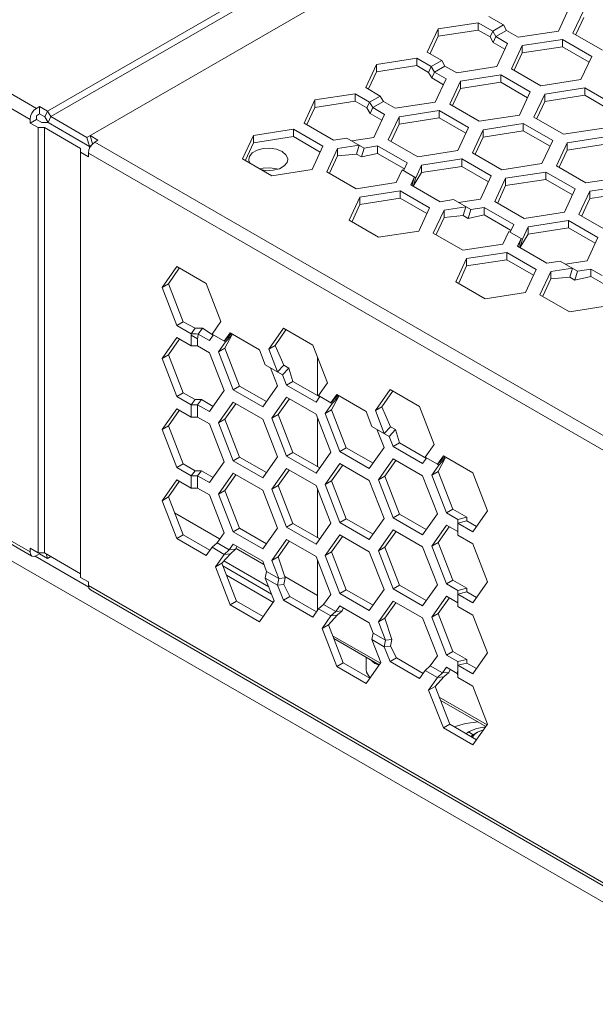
# Model space of a CAD drawing. Header units: inches. Extents: x -123 to 4816, y -2998 to 548.
# Tile 87 of 148: x 1504 to 1542, y -2615 to -2550. Entities that reach past the tile are written whole.
import ezdxf

# ---------------------------------------------------------------- set-up
doc = ezdxf.new("R2010")
doc.units = ezdxf.units.IN
doc.header["$MEASUREMENT"] = 0
doc.layers.get('0').update_dxf_attribs({"lineweight": 0})

msp = doc.modelspace()

# ---------------------------------------------------------------- linework, layer by layer
at = {"color": 3, "linetype": 'Continuous'}
for p, q in [((1505.69, -2555.851), (1571.946, -2517.599)), ((1505.902, -2556.219), (1572.158, -2517.966)), ((1508.307, -2557.607), (1574.774, -2519.232)), ((1473.48, -2537.5), (1504.947, -2555.667)), ((1473.056, -2538.235), (1504.523, -2556.402)), ((1554.472, -2615.368), (1431.081, -2544.13)), ((1536.052, -2550.11), (1535.083, -2549.551)), ((1539.72, -2550.513), (1540.437, -2548.968)), ((1541.403, -2549.117), (1540.686, -2550.663)), ((1531.699, -2550.373), (1534.376, -2549.959)), ((1534.376, -2549.959), (1535.344, -2550.518)), ((1534.376, -2549.959), (1534.376, -2550.449)), ((1536.052, -2550.11), (1535.344, -2550.518)), ((1536.264, -2550.477), (1536.052, -2550.11)), ((1541.403, -2549.607), (1540.873, -2550.749)), ((1530.982, -2551.919), (1531.699, -2550.373)), ((1531.169, -2552.006), (1531.699, -2550.863)), ((1531.699, -2550.373), (1531.699, -2550.863)), ((1531.699, -2550.863), (1534.376, -2550.449)), ((1534.376, -2550.449), (1535.169, -2550.907)), ((1535.344, -2550.518), (1535.169, -2550.907)), ((1535.557, -2550.886), (1535.344, -2550.518)), ((1535.557, -2550.886), (1535.381, -2551.274)), ((1535.557, -2550.886), (1536.264, -2550.477)), ((1536.336, -2551.336), (1535.557, -2550.886)), ((1537.043, -2550.927), (1536.264, -2550.477)), ((1537.043, -2550.927), (1539.72, -2550.513)), ((1540.686, -2550.663), (1542.645, -2551.794)), ((1535.381, -2551.274), (1535.169, -2550.907)), ((1536.156, -2551.722), (1535.381, -2551.274)), ((1535.618, -2552.881), (1536.336, -2551.336)), ((1537.302, -2551.485), (1536.584, -2553.03)), ((1539.978, -2551.071), (1537.302, -2551.485)), ((1537.302, -2551.485), (1537.302, -2551.975)), ((1539.978, -2551.071), (1541.938, -2552.202)), ((1539.978, -2551.071), (1539.978, -2551.561)), ((1531.95, -2552.478), (1530.982, -2551.919)), ((1537.302, -2551.975), (1536.771, -2553.117)), ((1539.978, -2551.561), (1537.302, -2551.975)), ((1539.978, -2551.561), (1541.759, -2552.589)), ((1541.938, -2552.202), (1541.221, -2553.748)), ((1526.881, -2554.287), (1527.598, -2552.741)), ((1527.598, -2552.741), (1530.275, -2552.327)), ((1527.598, -2552.741), (1527.598, -2553.231)), ((1527.598, -2553.231), (1530.275, -2552.817)), ((1530.275, -2552.327), (1531.243, -2552.886)), ((1530.275, -2552.327), (1530.275, -2552.817)), ((1530.275, -2552.817), (1531.067, -2553.275)), ((1531.95, -2552.478), (1531.243, -2552.886)), ((1531.455, -2553.254), (1532.162, -2552.845)), ((1532.162, -2552.845), (1531.95, -2552.478)), ((1532.942, -2553.295), (1532.162, -2552.845)), ((1527.068, -2554.373), (1527.598, -2553.231)), ((1531.243, -2552.886), (1531.067, -2553.275)), ((1531.28, -2553.642), (1531.067, -2553.275)), ((1531.455, -2553.254), (1531.243, -2552.886)), ((1531.455, -2553.254), (1531.28, -2553.642)), ((1532.234, -2553.703), (1531.455, -2553.254)), ((1532.942, -2553.295), (1535.618, -2552.881)), ((1535.877, -2553.439), (1533.2, -2553.853)), ((1535.877, -2553.439), (1537.837, -2554.57)), ((1535.877, -2553.439), (1535.877, -2553.929)), ((1536.584, -2553.03), (1538.544, -2554.162)), ((1532.055, -2554.09), (1531.28, -2553.642)), ((1532.234, -2553.703), (1531.517, -2555.249)), ((1533.2, -2553.853), (1532.483, -2555.398)), ((1533.2, -2553.853), (1533.2, -2554.343)), ((1535.877, -2553.929), (1533.2, -2554.343)), ((1535.877, -2553.929), (1537.658, -2554.956)), ((1538.544, -2554.162), (1541.221, -2553.748)), ((1523.497, -2555.109), (1526.174, -2554.695)), ((1526.174, -2554.695), (1527.142, -2555.254)), ((1526.174, -2554.695), (1526.174, -2555.185)), ((1527.849, -2554.846), (1526.881, -2554.287)), ((1533.2, -2554.343), (1532.67, -2555.485)), ((1537.12, -2556.115), (1537.837, -2554.57)), ((1538.803, -2554.719), (1538.086, -2556.265)), ((1541.48, -2554.305), (1538.803, -2554.719)), ((1538.803, -2554.719), (1538.803, -2555.209)), ((1541.48, -2554.795), (1538.803, -2555.209)), ((1543.439, -2555.437), (1541.48, -2554.305)), ((1541.48, -2554.305), (1541.48, -2554.795)), ((1543.26, -2555.823), (1541.48, -2554.795)), ((1522.78, -2556.654), (1523.497, -2555.109)), ((1523.497, -2555.109), (1523.497, -2555.599)), ((1523.497, -2555.599), (1526.174, -2555.185)), ((1526.174, -2555.185), (1526.966, -2555.642)), ((1527.142, -2555.254), (1526.966, -2555.642)), ((1527.849, -2554.846), (1527.142, -2555.254)), ((1527.354, -2555.621), (1527.142, -2555.254)), ((1527.354, -2555.621), (1528.061, -2555.213)), ((1528.061, -2555.213), (1527.849, -2554.846)), ((1528.84, -2555.663), (1528.061, -2555.213)), ((1528.84, -2555.663), (1531.517, -2555.249)), ((1532.483, -2555.398), (1534.443, -2556.53)), ((1538.803, -2555.209), (1538.273, -2556.352)), ((1504.947, -2555.667), (1505.159, -2555.544)), ((1504.947, -2556.157), (1505.159, -2556.034)), ((1505.159, -2555.544), (1505.159, -2556.034)), ((1505.69, -2555.851), (1505.159, -2555.544)), ((1505.515, -2556.24), (1505.159, -2556.034)), ((1505.69, -2555.851), (1505.515, -2556.24)), ((1505.69, -2555.851), (1505.902, -2556.219)), ((1522.967, -2556.741), (1523.497, -2555.599)), ((1527.178, -2556.01), (1526.966, -2555.642)), ((1527.354, -2555.621), (1527.178, -2556.01)), ((1527.954, -2556.458), (1527.178, -2556.01)), ((1528.133, -2556.071), (1527.354, -2555.621)), ((1527.416, -2557.617), (1528.133, -2556.071)), ((1531.776, -2555.806), (1529.099, -2556.221)), ((1531.776, -2555.806), (1533.736, -2556.938)), ((1531.776, -2555.806), (1531.776, -2556.296)), ((1537.12, -2556.115), (1534.443, -2556.53)), ((1504.523, -2556.402), (1504.523, -2556.647)), ((1504.947, -2556.402), (1504.523, -2556.647)), ((1504.523, -2556.647), (1505.054, -2556.953)), ((1504.947, -2556.157), (1504.947, -2556.402)), ((1504.947, -2556.402), (1505.302, -2556.607)), ((1505.302, -2556.607), (1505.727, -2556.607)), ((1505.515, -2556.24), (1505.727, -2556.607)), ((1505.902, -2556.219), (1505.727, -2556.607)), ((1508.482, -2558.198), (1505.727, -2556.607)), ((1508.307, -2557.607), (1505.902, -2556.219)), ((1524.739, -2557.786), (1522.78, -2556.654)), ((1529.099, -2556.221), (1528.382, -2557.766)), ((1529.099, -2556.71), (1528.569, -2557.853)), ((1529.099, -2556.221), (1529.099, -2556.71)), ((1531.776, -2556.296), (1529.099, -2556.71)), ((1531.776, -2556.296), (1533.556, -2557.324)), ((1537.378, -2556.673), (1534.702, -2557.087)), ((1539.338, -2557.804), (1537.378, -2556.673)), ((1537.378, -2556.673), (1537.378, -2557.163)), ((1540.045, -2557.396), (1538.086, -2556.265)), ((1505.054, -2556.953), (1505.054, -2585.286)), ((1505.054, -2556.953), (1505.478, -2556.953)), ((1505.478, -2585.286), (1505.478, -2556.953)), ((1507.882, -2558.341), (1505.478, -2556.953)), ((1519.396, -2557.477), (1522.072, -2557.063)), ((1522.072, -2557.063), (1524.032, -2558.194)), ((1522.072, -2557.063), (1522.072, -2557.553)), ((1533.018, -2558.483), (1533.736, -2556.938)), ((1534.702, -2557.087), (1533.984, -2558.633)), ((1534.702, -2557.087), (1534.702, -2557.577)), ((1537.378, -2557.163), (1534.702, -2557.577)), ((1539.159, -2558.191), (1537.378, -2557.163)), ((1540.045, -2557.396), (1542.722, -2556.982)), ((1508.307, -2557.607), (1508.482, -2558.198)), ((1509.048, -2557.79), (1508.519, -2557.484)), ((1508.519, -2557.484), (1508.683, -2558.036)), ((1508.836, -2557.912), (1509.048, -2557.79)), ((1508.836, -2557.912), (1543.158, -2577.728)), ((1518.678, -2559.022), (1519.396, -2557.477)), ((1518.865, -2559.109), (1519.396, -2557.967)), ((1519.396, -2557.477), (1519.396, -2557.967)), ((1519.396, -2557.967), (1522.072, -2557.553)), ((1522.072, -2557.553), (1523.853, -2558.58)), ((1525.631, -2557.648), (1524.739, -2557.786)), ((1525.631, -2557.648), (1526.783, -2558.312)), ((1527.416, -2557.617), (1525.966, -2557.841)), ((1528.382, -2557.766), (1530.342, -2558.897)), ((1534.702, -2557.577), (1534.171, -2558.72)), ((1539.338, -2557.804), (1538.621, -2559.35)), ((1540.304, -2557.954), (1539.587, -2559.499)), ((1542.981, -2557.54), (1540.304, -2557.954)), ((1540.304, -2557.954), (1540.304, -2558.444)), ((1542.981, -2558.03), (1540.304, -2558.444)), ((1507.882, -2558.341), (1507.882, -2586.919)), ((1507.882, -2558.586), (1508.412, -2558.892)), ((1508.412, -2558.647), (1508.412, -2558.892)), ((1508.412, -2558.647), (1542.734, -2578.462)), ((1508.482, -2558.198), (1508.616, -2558.121)), ((1508.482, -2558.198), (1508.482, -2558.352)), ((1524.032, -2558.194), (1523.315, -2559.739)), ((1524.281, -2559.889), (1524.998, -2558.343)), ((1524.998, -2558.343), (1526.448, -2558.119)), ((1524.998, -2558.343), (1524.998, -2558.833)), ((1524.998, -2558.833), (1526.272, -2558.711)), ((1526.448, -2558.119), (1526.272, -2558.711)), ((1526.272, -2558.711), (1526.607, -2558.904)), ((1526.783, -2558.312), (1526.607, -2558.904)), ((1527.675, -2558.664), (1526.607, -2558.904)), ((1527.675, -2558.174), (1526.783, -2558.312)), ((1527.675, -2558.174), (1529.634, -2559.306)), ((1527.675, -2558.174), (1527.675, -2558.664)), ((1527.675, -2558.664), (1529.422, -2559.673)), ((1530.342, -2558.897), (1533.018, -2558.483)), ((1535.944, -2559.764), (1533.984, -2558.633)), ((1540.304, -2558.444), (1539.774, -2559.586)), ((1520.638, -2560.154), (1518.678, -2559.022)), ((1524.468, -2559.976), (1524.998, -2558.833)), ((1529.634, -2559.306), (1529.395, -2559.821)), ((1533.277, -2559.041), (1530.6, -2559.455)), ((1535.237, -2560.172), (1533.277, -2559.041)), ((1533.277, -2559.041), (1533.277, -2559.531)), ((1535.944, -2559.764), (1538.621, -2559.35)), ((1523.315, -2559.739), (1520.638, -2560.154)), ((1521, -2559.723), (1520.938, -2559.698)), ((1526.24, -2561.02), (1524.281, -2559.889)), ((1529.306, -2559.769), (1528.917, -2560.606)), ((1529.306, -2559.769), (1530.212, -2560.292)), ((1530.6, -2559.945), (1530.052, -2560.857)), ((1530.6, -2559.455), (1530.212, -2560.292)), ((1530.6, -2559.455), (1530.6, -2559.945)), ((1533.277, -2559.531), (1530.6, -2559.945)), ((1535.058, -2560.559), (1533.277, -2559.531)), ((1538.88, -2559.908), (1536.203, -2560.322)), ((1538.88, -2559.908), (1540.839, -2561.039)), ((1538.88, -2559.908), (1538.88, -2560.398)), ((1539.587, -2559.499), (1541.546, -2560.631)), ((1528.917, -2560.606), (1526.24, -2561.02)), ((1529.883, -2560.756), (1530.122, -2560.24)), ((1529.968, -2560.778), (1530.018, -2560.59)), ((1530.122, -2560.24), (1530.018, -2560.59)), ((1530.212, -2560.292), (1530.046, -2560.85)), ((1534.52, -2561.718), (1535.237, -2560.172)), ((1536.203, -2560.322), (1535.486, -2561.867)), ((1536.203, -2560.322), (1536.203, -2560.812)), ((1538.88, -2560.398), (1536.203, -2560.812)), ((1538.88, -2560.398), (1540.66, -2561.425)), ((1544.223, -2560.217), (1541.546, -2560.631)), ((1526.499, -2561.578), (1529.176, -2561.164)), ((1529.176, -2561.164), (1531.136, -2562.295)), ((1529.176, -2561.164), (1529.176, -2561.654)), ((1531.843, -2561.887), (1529.883, -2560.756)), ((1536.203, -2560.812), (1535.673, -2561.954)), ((1540.122, -2562.584), (1540.839, -2561.039)), ((1541.805, -2561.188), (1541.088, -2562.734)), ((1544.482, -2560.774), (1541.805, -2561.188)), ((1541.805, -2561.188), (1541.805, -2561.678)), ((1544.482, -2561.264), (1541.805, -2561.678)), ((1525.782, -2563.123), (1526.499, -2561.578)), ((1526.499, -2561.578), (1526.499, -2562.068)), ((1526.499, -2562.068), (1529.176, -2561.654)), ((1529.176, -2561.654), (1530.956, -2562.682)), ((1532.735, -2561.749), (1531.843, -2561.887)), ((1532.735, -2561.749), (1533.886, -2562.413)), ((1534.52, -2561.718), (1533.07, -2561.942)), ((1535.486, -2561.867), (1537.445, -2562.999)), ((1541.805, -2561.678), (1541.275, -2562.821)), ((1525.969, -2563.21), (1526.499, -2562.068)), ((1531.136, -2562.295), (1530.418, -2563.841)), ((1531.384, -2563.99), (1532.102, -2562.445)), ((1532.102, -2562.445), (1533.552, -2562.22)), ((1532.102, -2562.445), (1532.102, -2562.935)), ((1533.552, -2562.22), (1533.376, -2562.812)), ((1533.886, -2562.413), (1533.71, -2563.005)), ((1534.778, -2562.275), (1533.886, -2562.413)), ((1534.778, -2562.275), (1536.738, -2563.407)), ((1534.778, -2562.275), (1534.778, -2562.765)), ((1537.445, -2562.999), (1540.122, -2562.584)), ((1527.742, -2564.255), (1525.782, -2563.123)), ((1531.571, -2564.077), (1532.102, -2562.935)), ((1532.102, -2562.935), (1533.376, -2562.812)), ((1533.376, -2562.812), (1533.71, -2563.005)), ((1534.778, -2562.765), (1533.71, -2563.005)), ((1534.778, -2562.765), (1536.526, -2563.774)), ((1540.381, -2563.142), (1537.704, -2563.556)), ((1542.34, -2564.273), (1540.381, -2563.142)), ((1540.381, -2563.142), (1540.381, -2563.632)), ((1543.048, -2563.865), (1541.088, -2562.734)), ((1530.418, -2563.841), (1527.742, -2564.255)), ((1533.344, -2565.121), (1531.384, -2563.99)), ((1536.409, -2563.87), (1536.021, -2564.707)), ((1537.226, -2564.342), (1536.409, -2563.87)), ((1536.738, -2563.407), (1536.499, -2563.922)), ((1537.704, -2563.556), (1537.315, -2564.393)), ((1537.704, -2563.556), (1537.704, -2564.046)), ((1540.381, -2563.632), (1537.704, -2564.046)), ((1542.161, -2564.66), (1540.381, -2563.632)), ((1536.987, -2564.857), (1537.226, -2564.342)), ((1537.226, -2564.342), (1537.122, -2564.691)), ((1537.315, -2564.393), (1537.15, -2564.951)), ((1537.704, -2564.046), (1537.156, -2564.958)), ((1537.226, -2564.342), (1537.315, -2564.393)), ((1541.623, -2565.819), (1542.34, -2564.273)), ((1536.021, -2564.707), (1533.344, -2565.121)), ((1533.603, -2565.679), (1536.28, -2565.265)), ((1536.28, -2565.265), (1538.239, -2566.396)), ((1536.28, -2565.265), (1536.28, -2565.755)), ((1538.946, -2565.988), (1536.987, -2564.857)), ((1537.071, -2564.879), (1537.122, -2564.691)), ((1532.886, -2567.225), (1533.603, -2565.679)), ((1533.603, -2565.679), (1533.603, -2566.169)), ((1533.603, -2566.169), (1536.28, -2565.755)), ((1536.28, -2565.755), (1538.06, -2566.783)), ((1539.839, -2565.85), (1538.946, -2565.988)), ((1539.839, -2565.85), (1540.99, -2566.515)), ((1541.623, -2565.819), (1540.173, -2566.043)), ((1513.315, -2567.602), (1514.295, -2566.208)), ((1513.739, -2567.357), (1514.463, -2566.326)), ((1514.295, -2566.208), (1516.254, -2567.339)), ((1533.073, -2567.311), (1533.603, -2566.169)), ((1538.239, -2566.396), (1537.522, -2567.942)), ((1538.488, -2568.091), (1539.205, -2566.546)), ((1539.205, -2566.546), (1540.655, -2566.321)), ((1539.205, -2566.546), (1539.205, -2567.036)), ((1540.655, -2566.321), (1540.479, -2566.913)), ((1540.99, -2566.515), (1540.814, -2567.106)), ((1541.882, -2566.377), (1540.99, -2566.515)), ((1541.882, -2566.377), (1542.628, -2566.807)), ((1541.882, -2566.377), (1541.882, -2566.866)), ((1473.058, -2567.059), (1504.525, -2585.225)), ((1534.845, -2568.356), (1532.886, -2567.225)), ((1538.675, -2568.178), (1539.205, -2567.036)), ((1539.205, -2567.036), (1540.479, -2566.913)), ((1540.479, -2566.913), (1540.814, -2567.106)), ((1541.882, -2566.866), (1540.814, -2567.106)), ((1541.882, -2566.866), (1542.803, -2567.398)), ((1504.649, -2585.5), (1473.182, -2567.333)), ((1513.315, -2567.602), (1513.739, -2567.357)), ((1514.295, -2570.127), (1513.315, -2567.602)), ((1514.719, -2569.882), (1513.739, -2567.357)), ((1516.254, -2567.339), (1517.234, -2569.864)), ((1537.522, -2567.942), (1534.845, -2568.356)), ((1540.447, -2569.223), (1538.488, -2568.091)), ((1543.124, -2568.808), (1540.447, -2569.223)), ((1514.295, -2570.127), (1514.719, -2569.882)), ((1515.529, -2570.319), (1514.719, -2569.882)), ((1517.234, -2569.864), (1516.642, -2570.706)), ((1515.265, -2570.687), (1514.295, -2570.127)), ((1515.265, -2570.687), (1515.529, -2570.319)), ((1515.731, -2570.711), (1516.02, -2570.325)), ((1516.718, -2570.779), (1516.02, -2570.325)), ((1520.418, -2571.703), (1521.398, -2570.309)), ((1520.843, -2571.458), (1521.567, -2570.427)), ((1521.398, -2570.309), (1523.358, -2571.44)), ((1513.315, -2572.337), (1514.295, -2570.943)), ((1513.739, -2572.092), (1514.463, -2571.062)), ((1514.295, -2570.943), (1515.263, -2571.502)), ((1515.263, -2570.776), (1515.687, -2571.021)), ((1515.263, -2571.502), (1515.263, -2570.776)), ((1515.687, -2571.502), (1515.687, -2571.021)), ((1516.466, -2571.136), (1515.731, -2570.711)), ((1516.466, -2571.136), (1516.722, -2570.772)), ((1516.642, -2570.706), (1517.548, -2571.23)), ((1517.459, -2571.178), (1517.846, -2570.626)), ((1517.459, -2571.178), (1517.756, -2570.864)), ((1517.503, -2571.653), (1517.972, -2570.782)), ((1517.548, -2571.23), (1517.972, -2570.782)), ((1517.756, -2570.864), (1517.794, -2570.825)), ((1517.794, -2570.825), (1517.94, -2570.68)), ((1517.846, -2570.626), (1519.806, -2571.757)), ((1517.887, -2570.733), (1517.972, -2570.782)), ((1515.263, -2571.502), (1515.687, -2571.502)), ((1516.466, -2571.952), (1515.687, -2571.502)), ((1517.079, -2571.897), (1517.548, -2571.23)), ((1517.079, -2571.897), (1517.503, -2571.653)), ((1517.503, -2571.653), (1518.483, -2574.178)), ((1519.806, -2571.757), (1520.194, -2572.757)), ((1520.418, -2571.703), (1520.843, -2571.458)), ((1521.01, -2573.228), (1520.418, -2571.703)), ((1521.435, -2572.78), (1520.843, -2571.458)), ((1523.358, -2571.44), (1524.338, -2573.965)), ((1513.315, -2572.337), (1513.739, -2572.092)), ((1514.295, -2574.863), (1513.315, -2572.337)), ((1514.719, -2574.618), (1513.739, -2572.092)), ((1517.446, -2574.477), (1516.466, -2571.952)), ((1517.079, -2571.897), (1518.059, -2574.423)), ((1523.678, -2574.808), (1523.678, -2572.264)), ((1520.194, -2572.757), (1521.345, -2573.422)), ((1520.528, -2572.95), (1520.998, -2574.16)), ((1521.01, -2573.228), (1521.435, -2572.78)), ((1521.345, -2573.422), (1521.769, -2572.974)), ((1521.435, -2572.78), (1521.769, -2572.974)), ((1521.769, -2572.974), (1522.035, -2573.861)), ((1521.345, -2573.422), (1521.61, -2574.105)), ((1516.466, -2575.871), (1517.446, -2574.477)), ((1518.059, -2574.423), (1518.483, -2574.178)), ((1518.059, -2574.423), (1520.018, -2575.554)), ((1518.483, -2574.178), (1520.263, -2575.206)), ((1520.018, -2575.554), (1520.998, -2574.16)), ((1521.61, -2574.105), (1522.035, -2573.861)), ((1523.57, -2575.237), (1521.61, -2574.105)), ((1523.818, -2574.89), (1522.035, -2573.861)), ((1524.338, -2573.965), (1523.746, -2574.808)), ((1527.522, -2575.804), (1528.502, -2574.41)), ((1528.502, -2574.41), (1530.461, -2575.541)), ((1514.295, -2574.863), (1514.719, -2574.618)), ((1515.263, -2575.421), (1514.295, -2574.863)), ((1515.511, -2575.075), (1514.719, -2574.618)), ((1515.263, -2575.421), (1515.511, -2575.075)), ((1515.511, -2575.075), (1515.935, -2575.075)), ((1515.687, -2575.421), (1515.935, -2575.075)), ((1516.711, -2575.523), (1515.935, -2575.075)), ((1521.61, -2574.922), (1520.63, -2576.316)), ((1521.779, -2575.041), (1521.055, -2576.071)), ((1523.57, -2576.053), (1521.61, -2574.922)), ((1523.825, -2574.873), (1523.57, -2575.237)), ((1523.746, -2574.808), (1524.562, -2575.279)), ((1524.562, -2575.279), (1524.95, -2574.727)), ((1524.562, -2575.279), (1524.86, -2574.965)), ((1525.076, -2574.883), (1524.607, -2575.754)), ((1524.652, -2575.331), (1525.076, -2574.883)), ((1524.86, -2574.965), (1524.897, -2574.926)), ((1524.897, -2574.926), (1525.044, -2574.781)), ((1524.95, -2574.727), (1526.91, -2575.859)), ((1524.991, -2574.834), (1525.076, -2574.883)), ((1527.946, -2575.559), (1528.67, -2574.528)), ((1513.315, -2577.073), (1514.295, -2575.679)), ((1513.739, -2576.828), (1514.463, -2575.798)), ((1514.295, -2575.679), (1515.263, -2576.238)), ((1515.263, -2575.421), (1515.687, -2575.421)), ((1515.263, -2576.238), (1515.263, -2575.421)), ((1516.466, -2575.871), (1515.687, -2575.421)), ((1515.687, -2576.238), (1515.687, -2575.421)), ((1518.059, -2575.239), (1517.079, -2576.633)), ((1518.227, -2575.358), (1517.503, -2576.388)), ((1518.059, -2575.239), (1520.018, -2576.371)), ((1524.652, -2575.331), (1524.182, -2575.999)), ((1524.182, -2575.999), (1524.607, -2575.754)), ((1524.562, -2575.279), (1524.652, -2575.331)), ((1524.607, -2575.754), (1525.586, -2578.279)), ((1527.522, -2575.804), (1527.946, -2575.559)), ((1528.114, -2577.329), (1527.522, -2575.804)), ((1528.538, -2576.882), (1527.946, -2575.559)), ((1530.461, -2575.541), (1531.441, -2578.066)), ((1515.263, -2576.238), (1515.687, -2576.238)), ((1516.466, -2576.688), (1515.687, -2576.238)), ((1517.079, -2576.633), (1517.503, -2576.388)), ((1517.503, -2576.388), (1518.483, -2578.914)), ((1520.998, -2578.896), (1520.018, -2576.371)), ((1520.63, -2576.316), (1521.055, -2576.071)), ((1520.63, -2576.316), (1521.61, -2578.841)), ((1521.055, -2576.071), (1522.035, -2578.596)), ((1524.55, -2578.579), (1523.57, -2576.053)), ((1523.678, -2579.545), (1523.678, -2576.331)), ((1524.182, -2575.999), (1525.162, -2578.524)), ((1526.91, -2575.859), (1527.297, -2576.858)), ((1513.315, -2577.073), (1513.739, -2576.828)), ((1514.295, -2579.598), (1513.315, -2577.073)), ((1514.719, -2579.353), (1513.739, -2576.828)), ((1516.466, -2576.688), (1517.446, -2579.213)), ((1517.079, -2576.633), (1518.059, -2579.158)), ((1527.297, -2576.858), (1528.448, -2577.523)), ((1528.101, -2578.261), (1527.632, -2577.051)), ((1528.114, -2577.329), (1528.538, -2576.882)), ((1528.448, -2577.523), (1528.873, -2577.075)), ((1528.538, -2576.882), (1528.873, -2577.075)), ((1529.138, -2577.962), (1528.873, -2577.075)), ((1528.714, -2578.207), (1528.448, -2577.523)), ((1525.162, -2578.524), (1525.586, -2578.279)), ((1525.586, -2578.279), (1527.367, -2579.307)), ((1527.122, -2579.655), (1528.101, -2578.261)), ((1528.714, -2578.207), (1529.138, -2577.962)), ((1530.673, -2579.338), (1528.714, -2578.207)), ((1530.921, -2578.991), (1529.138, -2577.962)), ((1531.441, -2578.066), (1530.849, -2578.909)), ((1518.059, -2579.158), (1518.483, -2578.914)), ((1518.483, -2578.914), (1520.263, -2579.941)), ((1520.998, -2578.896), (1520.018, -2580.29)), ((1521.61, -2578.841), (1522.035, -2578.596)), ((1523.57, -2579.973), (1521.61, -2578.841)), ((1523.815, -2579.624), (1522.035, -2578.596)), ((1523.57, -2579.973), (1524.55, -2578.579)), ((1525.162, -2578.524), (1527.122, -2579.655)), ((1528.714, -2579.023), (1527.734, -2580.417)), ((1530.673, -2580.154), (1528.714, -2579.023)), ((1530.929, -2578.974), (1530.673, -2579.338)), ((1530.849, -2578.909), (1531.666, -2579.38)), ((1531.666, -2579.38), (1532.053, -2578.828)), ((1531.666, -2579.38), (1531.963, -2579.066)), ((1532.18, -2578.984), (1531.71, -2579.855)), ((1531.755, -2579.432), (1532.18, -2578.984)), ((1531.963, -2579.066), (1532.001, -2579.027)), ((1532.001, -2579.027), (1532.148, -2578.883)), ((1532.053, -2578.828), (1534.013, -2579.96)), ((1532.094, -2578.935), (1532.18, -2578.984)), ((1514.295, -2579.598), (1514.719, -2579.353)), ((1515.263, -2580.157), (1514.295, -2579.598)), ((1515.511, -2579.811), (1514.719, -2579.353)), ((1516.466, -2580.607), (1517.446, -2579.213)), ((1518.059, -2579.158), (1520.018, -2580.29)), ((1521.61, -2579.658), (1520.63, -2581.052)), ((1523.57, -2580.789), (1521.61, -2579.658)), ((1525.162, -2579.34), (1524.182, -2580.734)), ((1525.331, -2579.459), (1524.607, -2580.489)), ((1525.162, -2579.34), (1527.122, -2580.472)), ((1528.883, -2579.142), (1528.158, -2580.172)), ((1531.755, -2579.432), (1531.286, -2580.1)), ((1531.666, -2579.38), (1531.755, -2579.432)), ((1515.263, -2580.157), (1515.511, -2579.811)), ((1515.263, -2580.157), (1515.687, -2580.157)), ((1515.263, -2580.974), (1515.263, -2580.157)), ((1515.511, -2579.811), (1515.935, -2579.811)), ((1515.687, -2580.157), (1515.935, -2579.811)), ((1516.466, -2580.607), (1515.687, -2580.157)), ((1515.687, -2580.974), (1515.687, -2580.157)), ((1516.711, -2580.259), (1515.935, -2579.811)), ((1518.059, -2579.975), (1517.079, -2581.369)), ((1518.227, -2580.094), (1517.503, -2581.124)), ((1518.059, -2579.975), (1520.018, -2581.106)), ((1521.779, -2579.776), (1521.055, -2580.807)), ((1527.734, -2580.417), (1528.158, -2580.172)), ((1528.158, -2580.172), (1529.138, -2582.697)), ((1531.653, -2582.68), (1530.673, -2580.154)), ((1531.286, -2580.1), (1531.71, -2579.855)), ((1531.286, -2580.1), (1532.266, -2582.625)), ((1531.71, -2579.855), (1532.69, -2582.38)), ((1534.013, -2579.96), (1534.993, -2582.485)), ((1513.315, -2581.809), (1514.295, -2580.415)), ((1513.739, -2581.564), (1514.463, -2580.533)), ((1514.295, -2580.415), (1515.263, -2580.974)), ((1515.263, -2580.974), (1515.687, -2580.974)), ((1516.466, -2581.424), (1515.687, -2580.974)), ((1520.63, -2581.052), (1521.055, -2580.807)), ((1520.63, -2581.052), (1521.61, -2583.577)), ((1521.055, -2580.807), (1522.035, -2583.332)), ((1523.57, -2580.789), (1524.55, -2583.314)), ((1523.678, -2584.281), (1523.678, -2581.067)), ((1524.182, -2580.734), (1524.607, -2580.489)), ((1524.182, -2580.734), (1525.162, -2583.26)), ((1524.607, -2580.489), (1525.586, -2583.015)), ((1528.101, -2582.997), (1527.122, -2580.472)), ((1527.734, -2580.417), (1528.714, -2582.942)), ((1513.315, -2581.809), (1513.739, -2581.564)), ((1514.719, -2584.089), (1513.739, -2581.564)), ((1517.446, -2583.949), (1516.466, -2581.424)), ((1517.079, -2581.369), (1517.503, -2581.124)), ((1517.079, -2581.369), (1518.059, -2583.894)), ((1517.503, -2581.124), (1518.483, -2583.649)), ((1520.998, -2583.632), (1520.018, -2581.106)), ((1514.295, -2584.334), (1513.315, -2581.809)), ((1532.266, -2582.625), (1532.69, -2582.38)), ((1532.69, -2582.38), (1533.611, -2582.912)), ((1517.136, -2584.341), (1514.147, -2582.616)), ((1525.162, -2583.26), (1525.586, -2583.015)), ((1525.586, -2583.015), (1527.367, -2584.042)), ((1528.101, -2582.997), (1527.122, -2584.391)), ((1528.714, -2582.942), (1529.138, -2582.697)), ((1530.673, -2584.074), (1528.714, -2582.942)), ((1530.918, -2583.725), (1529.138, -2582.697)), ((1530.673, -2584.074), (1531.653, -2582.68)), ((1532.266, -2582.625), (1533.011, -2583.055)), ((1533.011, -2583.055), (1533.611, -2582.912)), ((1533.611, -2582.912), (1533.611, -2583.157)), ((1534.993, -2582.485), (1534.013, -2583.879)), ((1518.059, -2583.894), (1518.483, -2583.649)), ((1518.483, -2583.649), (1520.263, -2584.677)), ((1520.018, -2585.026), (1520.998, -2583.632)), ((1521.61, -2583.577), (1522.035, -2583.332)), ((1523.57, -2584.708), (1521.61, -2583.577)), ((1523.815, -2584.36), (1522.035, -2583.332)), ((1523.57, -2584.708), (1524.55, -2583.314)), ((1525.162, -2583.26), (1527.122, -2584.391)), ((1532.266, -2583.442), (1531.286, -2584.835)), ((1532.434, -2583.56), (1531.71, -2584.591)), ((1532.266, -2583.442), (1533.011, -2583.872)), ((1533.011, -2584.117), (1533.011, -2583.055)), ((1533.011, -2583.3), (1533.611, -2583.157)), ((1534.013, -2583.879), (1533.011, -2583.3)), ((1534.258, -2583.53), (1533.611, -2583.157)), ((1514.295, -2584.334), (1514.719, -2584.089)), ((1516.254, -2585.465), (1514.295, -2584.334)), ((1516.499, -2585.117), (1514.719, -2584.089)), ((1517.446, -2583.949), (1516.977, -2584.617)), ((1518.059, -2583.894), (1520.018, -2585.026)), ((1525.162, -2584.076), (1524.182, -2585.47)), ((1525.331, -2584.195), (1524.607, -2585.225)), ((1525.162, -2584.076), (1527.122, -2585.207)), ((1528.714, -2583.759), (1527.734, -2585.153)), ((1528.883, -2583.877), (1528.158, -2584.908)), ((1530.673, -2584.89), (1528.714, -2583.759)), ((1533.011, -2584.117), (1534.013, -2584.695)), ((1505.054, -2585.286), (1504.525, -2584.98)), ((1504.525, -2585.225), (1504.525, -2584.98)), ((1516.642, -2584.914), (1516.254, -2585.465)), ((1516.977, -2584.617), (1516.642, -2584.914)), ((1516.642, -2584.914), (1517.459, -2585.385)), ((1517.793, -2585.088), (1516.977, -2584.617)), ((1518.059, -2584.711), (1517.793, -2585.088)), ((1518.059, -2584.711), (1520.018, -2585.842)), ((1518.306, -2584.853), (1518.217, -2585.046)), ((1520.1, -2586.053), (1518.252, -2584.986)), ((1521.61, -2584.393), (1520.63, -2585.787)), ((1521.779, -2584.512), (1521.055, -2585.542)), ((1523.57, -2585.525), (1521.61, -2584.393)), ((1527.734, -2585.153), (1528.158, -2584.908)), ((1528.158, -2584.908), (1529.138, -2587.433)), ((1531.653, -2587.415), (1530.673, -2584.89)), ((1531.286, -2584.835), (1531.71, -2584.591)), ((1532.266, -2587.361), (1531.286, -2584.835)), ((1532.69, -2587.116), (1531.71, -2584.591)), ((1534.013, -2584.695), (1534.993, -2587.221)), ((1508.431, -2587.562), (1504.861, -2585.501)), ((1504.949, -2585.47), (1505.161, -2585.348)), ((1505.054, -2585.286), (1505.478, -2585.286)), ((1505.161, -2585.286), (1505.161, -2585.348)), ((1505.69, -2585.653), (1505.161, -2585.348)), ((1507.882, -2586.674), (1505.478, -2585.286)), ((1505.69, -2585.653), (1505.602, -2585.358)), ((1505.69, -2585.653), (1505.902, -2585.531)), ((1516.867, -2586.227), (1517.459, -2585.385)), ((1517.291, -2585.982), (1517.883, -2585.343)), ((1517.793, -2585.088), (1517.459, -2585.385)), ((1517.459, -2585.385), (1517.883, -2585.343)), ((1517.793, -2585.088), (1518.217, -2585.046)), ((1518.217, -2585.046), (1517.883, -2585.343)), ((1520.63, -2585.787), (1521.055, -2585.542)), ((1521.055, -2585.542), (1521.524, -2586.955)), ((1524.55, -2588.05), (1523.57, -2585.525)), ((1524.182, -2585.47), (1524.607, -2585.225)), ((1524.182, -2585.47), (1525.162, -2587.995)), ((1524.607, -2585.225), (1525.586, -2587.75)), ((1528.101, -2587.733), (1527.122, -2585.207)), ((1527.734, -2585.153), (1528.714, -2587.678)), ((1516.867, -2586.227), (1517.291, -2585.982)), ((1517.846, -2588.752), (1516.867, -2586.227)), ((1518.271, -2588.507), (1517.291, -2585.982)), ((1517.359, -2586.158), (1520.609, -2588.034)), ((1520.418, -2587.543), (1517.439, -2585.823)), ((1520.018, -2585.842), (1520.283, -2586.526)), ((1520.63, -2585.787), (1521.1, -2586.997)), ((1523.678, -2589.111), (1523.678, -2585.802)), ((1508.414, -2587.226), (1507.882, -2586.919)), ((1517.599, -2586.776), (1520.731, -2588.584)), ((1520.283, -2586.526), (1520.194, -2586.964)), ((1520.194, -2586.964), (1521.01, -2587.435)), ((1520.194, -2586.964), (1520.786, -2588.49)), ((1521.1, -2586.997), (1520.283, -2586.526)), ((1521.1, -2586.997), (1521.524, -2586.955)), ((1521.524, -2586.955), (1521.435, -2587.393)), ((1523.678, -2588.118), (1521.491, -2586.856)), ((1508.414, -2587.471), (1508.414, -2587.226)), ((1508.414, -2587.471), (1543.158, -2607.53)), ((1521.1, -2586.997), (1521.01, -2587.435)), ((1521.01, -2587.435), (1521.435, -2587.393)), ((1521.398, -2588.435), (1521.01, -2587.435)), ((1521.822, -2588.19), (1521.435, -2587.393)), ((1528.714, -2587.678), (1529.138, -2587.433)), ((1530.918, -2588.461), (1529.138, -2587.433)), ((1530.673, -2588.809), (1531.653, -2587.415)), ((1532.266, -2587.361), (1532.69, -2587.116)), ((1532.266, -2587.361), (1533.011, -2587.791)), ((1532.69, -2587.116), (1533.611, -2587.648)), ((1534.993, -2587.221), (1534.013, -2588.615)), ((1543.282, -2607.805), (1508.538, -2587.745)), ((1521.398, -2588.435), (1521.822, -2588.19)), ((1523.603, -2589.218), (1521.822, -2588.19)), ((1524.55, -2588.05), (1524.08, -2588.718)), ((1525.162, -2587.995), (1525.586, -2587.75)), ((1525.162, -2587.995), (1527.122, -2589.127)), ((1525.586, -2587.75), (1527.367, -2588.778)), ((1527.122, -2589.127), (1528.101, -2587.733)), ((1530.673, -2588.809), (1528.714, -2587.678)), ((1532.266, -2588.177), (1531.286, -2589.571)), ((1532.266, -2588.177), (1533.011, -2588.608)), ((1533.011, -2587.791), (1533.611, -2587.648)), ((1533.011, -2588.853), (1533.011, -2587.791)), ((1533.011, -2588.036), (1533.611, -2587.893)), ((1534.013, -2588.615), (1533.011, -2588.036)), ((1533.611, -2587.648), (1533.611, -2587.893)), ((1534.258, -2588.266), (1533.611, -2587.893)), ((1517.846, -2588.752), (1518.271, -2588.507)), ((1519.806, -2589.884), (1517.846, -2588.752)), ((1520.051, -2589.535), (1518.271, -2588.507)), ((1520.786, -2588.49), (1519.806, -2589.884)), ((1523.358, -2589.566), (1521.398, -2588.435)), ((1524.08, -2588.718), (1523.746, -2589.015)), ((1524.897, -2589.189), (1524.08, -2588.718)), ((1525.162, -2588.812), (1524.897, -2589.189)), ((1525.162, -2588.812), (1527.122, -2589.943)), ((1528.714, -2588.495), (1527.734, -2589.888)), ((1528.883, -2588.613), (1528.158, -2589.644)), ((1530.673, -2589.626), (1528.714, -2588.495)), ((1532.434, -2588.296), (1531.71, -2589.326)), ((1533.011, -2588.853), (1534.013, -2589.431)), ((1523.746, -2589.015), (1523.358, -2589.566)), ((1523.746, -2589.015), (1524.562, -2589.486)), ((1523.97, -2590.328), (1524.562, -2589.486)), ((1524.394, -2590.083), (1524.986, -2589.444)), ((1524.897, -2589.189), (1524.562, -2589.486)), ((1524.562, -2589.486), (1524.986, -2589.444)), ((1524.897, -2589.189), (1525.321, -2589.147)), ((1525.321, -2589.147), (1524.986, -2589.444)), ((1525.409, -2588.954), (1525.321, -2589.147)), ((1531.286, -2589.571), (1531.71, -2589.326)), ((1531.286, -2589.571), (1532.266, -2592.096)), ((1531.71, -2589.326), (1532.69, -2591.852)), ((1534.013, -2589.431), (1534.993, -2591.956)), ((1523.97, -2590.328), (1524.394, -2590.083)), ((1525.374, -2592.609), (1524.394, -2590.083)), ((1527.122, -2589.943), (1527.387, -2590.627)), ((1527.734, -2589.888), (1528.158, -2589.644)), ((1527.734, -2589.888), (1528.204, -2591.099)), ((1528.158, -2589.644), (1528.628, -2591.056)), ((1531.653, -2592.151), (1530.673, -2589.626)), ((1524.95, -2592.854), (1523.97, -2590.328)), ((1524.675, -2590.807), (1527.858, -2592.645)), ((1527.387, -2590.627), (1527.297, -2591.065)), ((1528.204, -2591.099), (1527.387, -2590.627)), ((1524.748, -2590.994), (1527.781, -2592.745)), ((1527.297, -2591.065), (1528.114, -2591.537)), ((1527.297, -2591.065), (1527.889, -2592.591)), ((1528.204, -2591.099), (1528.114, -2591.537)), ((1528.114, -2591.537), (1528.538, -2591.495)), ((1528.502, -2592.536), (1528.114, -2591.537)), ((1528.204, -2591.099), (1528.628, -2591.056)), ((1528.628, -2591.056), (1528.538, -2591.495)), ((1528.926, -2592.291), (1528.538, -2591.495)), ((1531.653, -2592.151), (1531.184, -2592.819)), ((1532.266, -2592.096), (1532.69, -2591.852)), ((1532.266, -2592.096), (1533.011, -2592.527)), ((1532.69, -2591.852), (1533.611, -2592.383)), ((1534.993, -2591.956), (1534.013, -2593.35)), ((1524.95, -2592.854), (1525.374, -2592.609)), ((1526.91, -2593.985), (1524.95, -2592.854)), ((1527.154, -2593.636), (1525.374, -2592.609)), ((1526.91, -2593.058), (1526.91, -2592.243)), ((1527.889, -2592.591), (1526.91, -2593.985)), ((1527.18, -2592.398), (1527.496, -2592.65)), ((1527.496, -2592.65), (1527.768, -2592.764)), ((1528.502, -2592.536), (1528.926, -2592.291)), ((1530.461, -2593.668), (1528.502, -2592.536)), ((1530.706, -2593.319), (1528.926, -2592.291)), ((1531.184, -2592.819), (1530.849, -2593.116)), ((1532, -2593.29), (1531.184, -2592.819)), ((1533.011, -2592.527), (1533.611, -2592.383)), ((1533.011, -2593.498), (1533.011, -2592.527)), ((1533.011, -2592.772), (1533.611, -2592.628)), ((1534.013, -2593.35), (1533.011, -2592.772)), ((1533.611, -2592.383), (1533.611, -2592.628)), ((1534.258, -2593.002), (1533.611, -2592.628)), ((1530.849, -2593.116), (1530.461, -2593.668)), ((1530.849, -2593.116), (1531.666, -2593.587)), ((1532, -2593.29), (1531.666, -2593.587)), ((1532.266, -2592.913), (1532, -2593.29)), ((1532, -2593.29), (1532.425, -2593.248)), ((1532.425, -2593.248), (1532.09, -2593.545)), ((1532.266, -2592.913), (1532.967, -2593.318)), ((1532.513, -2593.056), (1532.425, -2593.248)), ((1532.986, -2593.406), (1532.967, -2593.318)), ((1527.125, -2593.578), (1527.17, -2593.614)), ((1531.074, -2594.429), (1531.666, -2593.587)), ((1531.074, -2594.429), (1531.498, -2594.184)), ((1531.498, -2594.184), (1532.09, -2593.545)), ((1532.478, -2596.71), (1531.498, -2594.184)), ((1531.666, -2593.587), (1532.09, -2593.545)), ((1533.008, -2593.587), (1534.013, -2594.167)), ((1534.013, -2594.167), (1534.993, -2596.692)), ((1532.053, -2596.955), (1531.074, -2594.429)), ((1531.779, -2594.908), (1534.962, -2596.746)), ((1531.851, -2595.096), (1534.884, -2596.847)), ((1532.053, -2596.955), (1532.478, -2596.71)), ((1534.258, -2597.738), (1532.478, -2596.71)), ((1534.993, -2596.692), (1534.013, -2598.086)), ((1534.013, -2598.086), (1532.053, -2596.955)), ((1533.569, -2597.34), (1533.718, -2597.222)), ((1534.045, -2597.411), (1533.718, -2597.222)), ((1534.319, -2597.242), (1534.142, -2597.344)), ((1534.319, -2597.242), (1534.179, -2597.339))]:
    msp.add_line(p, q, dxfattribs=at)
for points in [[(1504.523, -2556.402), (1504.555, -2556.196), (1504.647, -2555.983), (1504.784, -2555.798), (1504.947, -2555.667)], [(1508.412, -2558.647), (1508.444, -2558.441), (1508.536, -2558.229), (1508.674, -2558.043), (1508.836, -2557.912)], [(1521.308, -2558.541), (1520.938, -2558.391), (1520.502, -2558.324), (1520.053, -2558.347), (1519.643, -2558.457), (1519.324, -2558.641), (1519.133, -2558.877), (1519.089, -2559.072)], [(1521.689, -2559.071), (1521.684, -2559.006), (1521.567, -2558.754), (1521.308, -2558.541)], [(1519.089, -2559.072), (1519.094, -2559.137), (1519.173, -2559.308)], [(1519.979, -2559.773), (1520.276, -2559.819), (1520.725, -2559.796), (1521.135, -2559.686), (1521.454, -2559.502), (1521.645, -2559.266), (1521.689, -2559.071)], [(1520.938, -2559.698), (1520.502, -2559.63), (1520.053, -2559.653), (1519.86, -2559.705)], [(1515.529, -2570.319), (1515.695, -2570.318), (1515.859, -2570.319), (1516.02, -2570.325)], [(1515.265, -2570.687), (1515.423, -2570.692), (1515.579, -2570.7), (1515.731, -2570.711)], [(1504.649, -2585.5), (1504.557, -2585.394), (1504.525, -2585.225)], [(1504.949, -2585.47), (1504.787, -2585.527), (1504.649, -2585.5)], [(1508.538, -2587.745), (1508.446, -2587.64), (1508.414, -2587.471)], [(1526.911, -2593.058), (1526.934, -2593.236), (1527.125, -2593.578)], [(1532.762, -2596.874), (1533.534, -2596.664), (1534.365, -2596.546)], [(1534.875, -2596.882), (1534.25, -2596.999), (1533.718, -2597.222)], [(1534.142, -2597.344), (1533.982, -2597.453), (1533.902, -2597.532)], [(1534.179, -2597.339), (1534.07, -2597.448), (1533.996, -2597.566), (1533.99, -2597.583)], [(1534.713, -2597.09), (1534.675, -2597.098), (1534.486, -2597.161), (1534.319, -2597.242)]]:
    msp.add_lwpolyline(points, dxfattribs=at)
for centre, start_param, end_param in [((1516.763, -2572.508), 0.462243, 0.523603), ((1517.187, -2572.753), 0.280746, 0.523603), ((1531.511, -2591.276), -2.860848, -2.698841), ((1531.511, -2591.766), -2.679351, -2.61799)]:
    msp.add_ellipse(centre, major_axis=(-1.299, 2.25), ratio=0.333337, start_param=start_param, end_param=end_param, dxfattribs=at)

doc.saveas('drawing.dxf')
